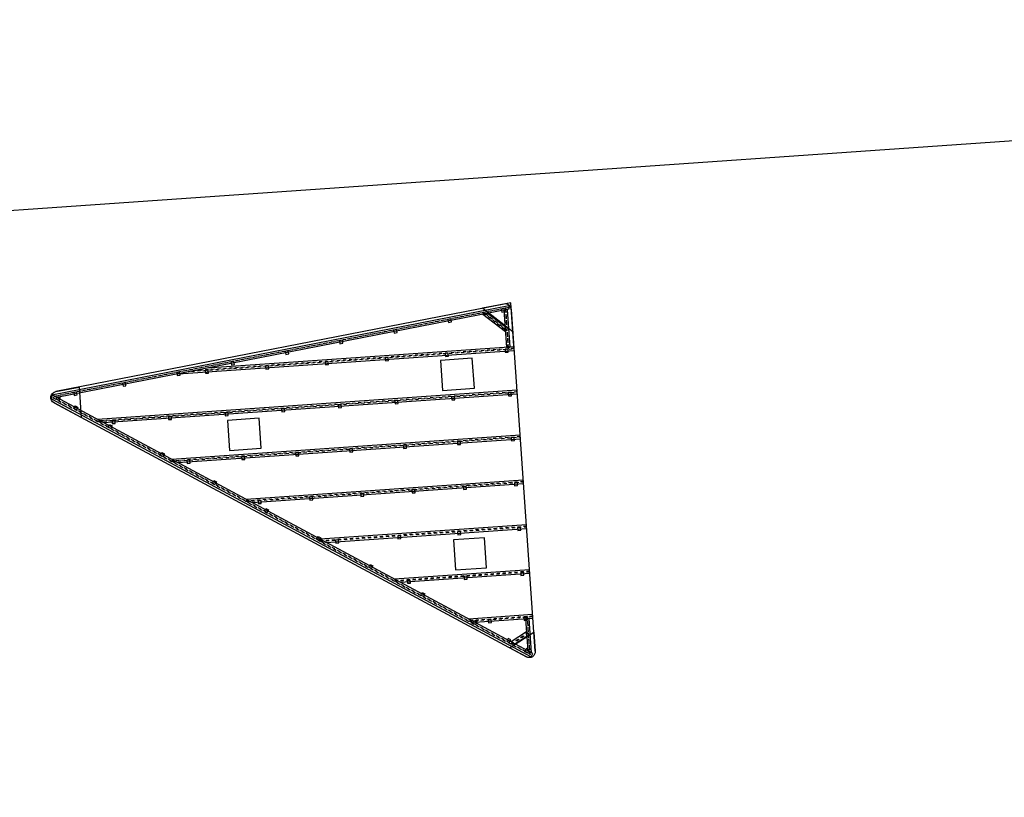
# Model space of a CAD drawing. Extents: x -410 to 7352, y -1401 to 655.
# Tile 170 of 185: x 759 to 791, y 86 to 112. Entities that reach past the tile are written whole.
import ezdxf

# ---------------------------------------------------------------- set-up
doc = ezdxf.new("R2010")
doc.units = 0
doc.header["$MEASUREMENT"] = 0
doc.linetypes.add('DASHED', pattern=[0.75, 0.5, -0.25])
for name, color, linetype in [('DET_keerwand-trap', 8, 'Continuous'), ('DT_podium', 6, 'Continuous'), ('DT_podium vlonderdeck', 6, 'Continuous'), ('V_opsl_knipstrepen', 2, 'Continuous')]:
    doc.layers.add(name, color=color, linetype=linetype)

# ---------------------------------------------------------------- blocks, each defined once
blk = doc.blocks.new('podium 2')
at = {"layer": 'DT_podium'}
for points in [[(-15.459, -1.997), (-0.08, -0.091), (-0.08, -0.211), (-15.299, -2.098)], [(-0.959, -0.32), (-0.25, -0.946), (-0.25, -0.786), (-0.8, -0.301)], [(-0.13, -0.218), (-0.25, -0.233), (-0.25, -1.47), (-0.13, -1.47)], [(0, -1.59), (0, -1.47), (-10.236, -1.47), (-11.205, -1.591)], [(-1.41, -1.755), (-2.47, -1.755), (-2.47, -2.755), (-1.41, -2.755)], [(-15.459, -1.997), (-15.481, -2.125), (-0.152, -11.81), (-0.083, -11.711)], [(-13.807, -3.041), (0, -3.041), (0, -2.921), (-13.997, -2.921)], [(-8.63, -3.256), (-9.69, -3.256), (-9.69, -4.256), (-8.63, -4.256)], [(-11.433, -4.541), (0, -4.541), (0, -4.421), (-11.623, -4.421)], [(-9.058, -6.041), (0, -6.041), (0, -5.921), (-9.248, -5.921)], [(-6.693, -7.535), (0, -7.535), (0, -7.415), (-6.883, -7.415)], [(-1.425, -7.75), (-2.455, -7.75), (-2.455, -8.75), (-1.425, -8.75)], [(-4.318, -9.035), (0, -9.035), (0, -8.915), (-4.509, -8.915)], [(-1.944, -10.535), (0, -10.535), (0, -10.415), (-2.134, -10.415)], [(-0.125, -11.684), (-0.125, -10.535), (-0.245, -10.535), (-0.245, -11.609)], [(-0.662, -11.345), (-0.245, -11.115), (-0.245, -10.978), (-0.778, -11.272)]]:
    blk.add_lwpolyline(points, close=True, dxfattribs=at)
at = {"layer": 'DT_podium', "color": 8, "linetype": 'DASHED', "ltscale": 0.05}
for points in [[(-15.386, -2.043), (-0.08, -0.146), (-0.08, -0.156), (-15.372, -2.052)], [(-0.941, -0.263), (-0.195, -0.922), (-0.195, -0.908), (-0.927, -0.261)], [(-0.185, -0.169), (-0.195, -0.17), (-0.195, -1.525), (-0.185, -1.525)], [(-15.419, -2.087), (-15.42, -2.098), (-0.167, -11.735), (-0.161, -11.727)], [(-0.18, -11.715), (-0.18, -10.48), (-0.19, -10.48), (-0.19, -11.708)], [(-0.77, -11.342), (-0.19, -11.022), (-0.19, -11.01), (-0.78, -11.336)]]:
    blk.add_lwpolyline(points, close=True, dxfattribs=at)
at = {"layer": 'DT_podium', "color": 8, "lineweight": -3}
for points in [[(-0.225, -0.028), (-15.323, -1.9)], [(0, -11.637), (0, -0.226)], [(-15.406, -2.267), (-0.307, -11.806)]]:
    blk.add_lwpolyline(points, dxfattribs=at)
at = {"layer": 'DT_podium', "color": 2, "lineweight": -3}
for points in [[(0, -0.957), (0, -0.226, 0.450821), (-0.225, -0.028), (-0.95, -0.118)], [(-14.535, -2.817), (-15.406, -2.267, -0.704439), (-15.323, -1.9), (-14.535, -1.802)], [(0, -11), (0, -11.637, -0.59071), (-0.307, -11.806), (-0.845, -11.466)]]:
    blk.add_lwpolyline(points, format="xyb", close=True, dxfattribs=at)
at = {"layer": 'DT_podium', "color": 1, "lineweight": -3}
for points in [[(-0.224, -0.275), (-0.236, -0.175), (-0.335, -0.188), (-0.323, -0.287)], [(-3.847, -0.726), (-3.859, -0.627), (-3.959, -0.639), (-3.946, -0.739)], [(-2.021, -0.499), (-2.033, -0.399), (-2.133, -0.412), (-2.12, -0.511)], [(-5.673, -0.954), (-5.685, -0.855), (-5.785, -0.867), (-5.772, -0.966)], [(-9.325, -1.409), (-9.337, -1.31), (-9.436, -1.322), (-9.424, -1.421)], [(-7.499, -1.181), (-7.511, -1.082), (-7.611, -1.095), (-7.598, -1.194)], [(-11.151, -1.637), (-11.163, -1.537), (-11.262, -1.55), (-11.25, -1.649)], [(-10.212, -1.636), (-10.212, -1.536), (-10.312, -1.536), (-10.312, -1.636)], [(-8.192, -1.635), (-8.192, -1.535), (-8.292, -1.535), (-8.292, -1.635)], [(-6.2, -1.635), (-6.2, -1.535), (-6.3, -1.535), (-6.3, -1.635)], [(-4.2, -1.635), (-4.2, -1.535), (-4.3, -1.535), (-4.3, -1.635)], [(-2.2, -1.635), (-2.2, -1.535), (-2.3, -1.535), (-2.3, -1.635)], [(-0.2, -1.635), (-0.2, -1.535), (-0.3, -1.535), (-0.3, -1.635)], [(-14.618, -2.059), (-14.63, -1.96), (-14.729, -1.972), (-14.717, -2.071)], [(-12.977, -1.864), (-12.989, -1.765), (-13.088, -1.777), (-13.076, -1.877)], [(-15.328, -2.145), (-15.275, -2.06), (-15.19, -2.113), (-15.243, -2.198)], [(-14.759, -2.504), (-14.705, -2.42), (-14.621, -2.473), (-14.674, -2.558)], [(-13.663, -3.197), (-13.609, -3.112), (-13.525, -3.166), (-13.578, -3.25)], [(-13.419, -3.091), (-13.419, -2.991), (-13.519, -2.991), (-13.519, -3.091)], [(-11.54, -3.091), (-11.54, -2.991), (-11.64, -2.991), (-11.64, -3.091)], [(-9.65, -3.091), (-9.65, -2.991), (-9.75, -2.991), (-9.75, -3.091)], [(-7.76, -3.091), (-7.76, -2.991), (-7.86, -2.991), (-7.86, -3.091)], [(-5.87, -3.091), (-5.87, -2.991), (-5.97, -2.991), (-5.97, -3.091)], [(-3.98, -3.091), (-3.98, -2.991), (-4.08, -2.991), (-4.08, -3.091)], [(-2.09, -3.091), (-2.09, -2.991), (-2.19, -2.991), (-2.19, -3.091)], [(-0.2, -3.091), (-0.2, -2.991), (-0.3, -2.991), (-0.3, -3.091)], [(-11.997, -4.249), (-11.944, -4.165), (-11.859, -4.218), (-11.913, -4.302)], [(-11.03, -4.591), (-11.03, -4.491), (-11.13, -4.491), (-11.13, -4.591)], [(-9.2, -4.591), (-9.2, -4.491), (-9.3, -4.491), (-9.3, -4.591)], [(-7.4, -4.591), (-7.4, -4.491), (-7.5, -4.491), (-7.5, -4.591)], [(-5.6, -4.591), (-5.6, -4.491), (-5.7, -4.491), (-5.7, -4.591)], [(-3.8, -4.591), (-3.8, -4.491), (-3.9, -4.491), (-3.9, -4.591)], [(-2, -4.591), (-2, -4.491), (-2.1, -4.491), (-2.1, -4.591)], [(-0.2, -4.591), (-0.2, -4.491), (-0.3, -4.491), (-0.3, -4.591)], [(-10.332, -5.301), (-10.278, -5.217), (-10.194, -5.27), (-10.247, -5.355)], [(-8.758, -6.091), (-8.758, -5.991), (-8.858, -5.991), (-8.858, -6.091)], [(-7.04, -6.091), (-7.04, -5.991), (-7.14, -5.991), (-7.14, -6.091)], [(-5.33, -6.091), (-5.33, -5.991), (-5.43, -5.991), (-5.43, -6.091)], [(-3.62, -6.091), (-3.62, -5.991), (-3.72, -5.991), (-3.72, -6.091)], [(-1.91, -6.091), (-1.91, -5.991), (-2.01, -5.991), (-2.01, -6.091)], [(-0.2, -6.091), (-0.2, -5.991), (-0.3, -5.991), (-0.3, -6.091)], [(-8.666, -6.353), (-8.613, -6.269), (-8.528, -6.322), (-8.582, -6.407)], [(-7.001, -7.406), (-6.947, -7.321), (-6.863, -7.375), (-6.916, -7.459)], [(-6.274, -7.585), (-6.274, -7.485), (-6.374, -7.485), (-6.374, -7.585)], [(-4.2, -7.585), (-4.2, -7.485), (-4.3, -7.485), (-4.3, -7.585)], [(-2.2, -7.585), (-2.2, -7.485), (-2.3, -7.485), (-2.3, -7.585)], [(-0.2, -7.585), (-0.2, -7.485), (-0.3, -7.485), (-0.3, -7.585)], [(-5.335, -8.458), (-5.282, -8.373), (-5.197, -8.427), (-5.251, -8.511)], [(-3.984, -9.085), (-3.984, -8.985), (-4.084, -8.985), (-4.084, -9.085)], [(-2.09, -9.085), (-2.09, -8.985), (-2.19, -8.985), (-2.19, -9.085)], [(-0.2, -9.085), (-0.2, -8.985), (-0.3, -8.985), (-0.3, -9.085)], [(-3.67, -9.51), (-3.616, -9.426), (-3.532, -9.479), (-3.585, -9.564)], [(-2.004, -10.562), (-1.951, -10.478), (-1.866, -10.531), (-1.92, -10.616)], [(-1.39, -10.585), (-1.39, -10.485), (-1.49, -10.485), (-1.49, -10.585)], [(-0.2, -10.585), (-0.2, -10.485), (-0.3, -10.485), (-0.3, -10.585)], [(-0.841, -11.291), (-0.787, -11.207), (-0.872, -11.153), (-0.925, -11.238)], [(-0.253, -11.668), (-0.2, -11.584), (-0.285, -11.53), (-0.338, -11.615)]]:
    blk.add_lwpolyline(points, close=True, dxfattribs=at)
at = {"layer": 'DT_podium', "color": 8, "linetype": 'DASHED', "ltscale": 0.05}
for points in [[(-10.762, -1.536), (0, -1.535), (0, -1.525), (-10.679, -1.525)], [(-13.997, -2.986), (0, -2.986), (0, -2.976), (-14.013, -2.976)], [(-11.623, -4.486), (0, -4.486), (0, -4.476), (-11.639, -4.476)], [(-9.248, -5.986), (0, -5.986), (0, -5.976), (-9.264, -5.976)], [(-6.883, -7.48), (0, -7.48), (0, -7.47), (-6.899, -7.47)], [(-4.509, -8.98), (0, -8.98), (0, -8.97), (-4.524, -8.97)], [(-2.134, -10.48), (0, -10.48), (0, -10.47), (-2.15, -10.47)]]:
    blk.add_lwpolyline(points, dxfattribs=at)
at = {"layer": 'DT_podium'}
blk.add_lwpolyline([(-9.69, -4.256), (-8.63, -4.256)], dxfattribs=at)
at = {"layer": 'DT_podium vlonderdeck', "color": 8}
for points in [[(-0.19, -0.024), (-0.19, -0.027)], [(-0.19, -0.024), (-0.19, -0.027)], [(-0.175, -0.022), (-0.175, -0.028)], [(-14.535, -1.802), (-14.535, -2.817)], [(-14.535, -1.802), (-14.535, -2.817)], [(-0.285, -11.818), (-0.285, -11.82)]]:
    blk.add_lwpolyline(points, dxfattribs=at)
at = {"layer": 'V_opsl_knipstrepen'}
for points in [[(-0.225, -0.028), (-15.323, -1.9)], [(0, -11.637), (0, -0.226)], [(-15.406, -2.267), (-0.307, -11.806)]]:
    blk.add_lwpolyline(points, dxfattribs=at)

msp = doc.modelspace()

# ---------------------------------------------------------------- linework, layer by layer
at = {"layer": 'DET_keerwand-trap'}
msp.add_lwpolyline([(728.331, 103.809), (849.425, 112.259), (855.306, 27.973), (734.212, 19.523)], close=True, dxfattribs=at)
at = {"layer": 'DT_podium', "color": 30}
msp.add_lwpolyline([(775.109, 101.243), (774.999, 102.829), (774.059, 102.646)], dxfattribs=at)

# ---------------------------------------------------------------- block references
at = {"layer": 'DT_podium', "color": 30, "rotation": 3.991402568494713}
msp.add_blockref('podium 2', (774.999, 102.829), dxfattribs=at)

doc.saveas('drawing.dxf')
